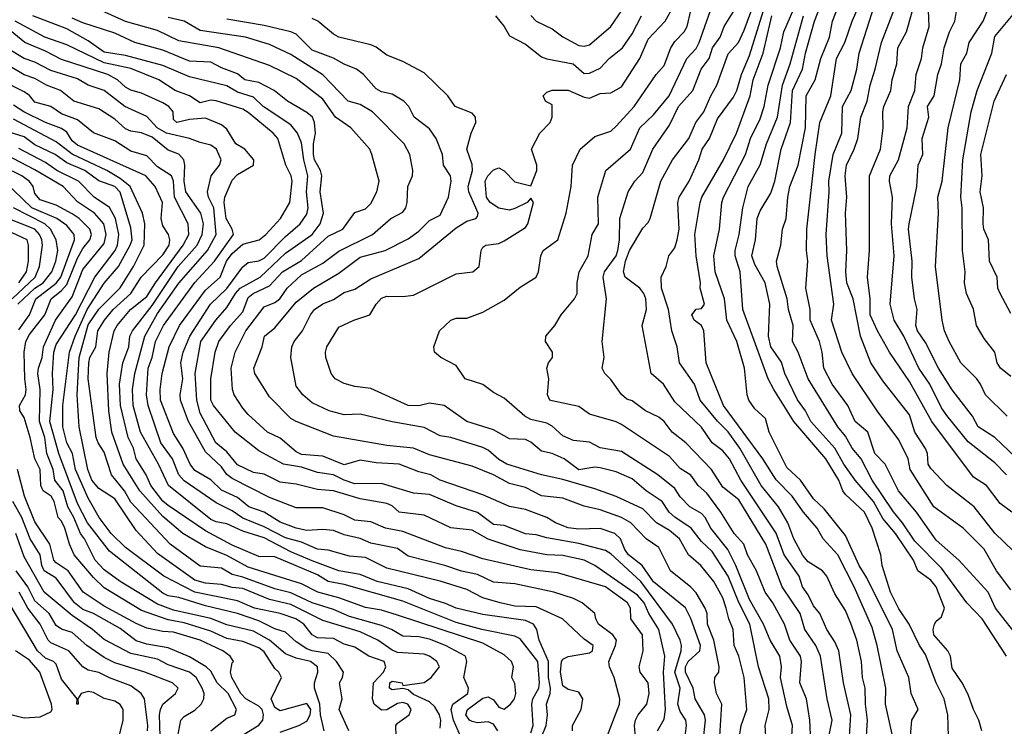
# Model space of a CAD drawing. Header units: metres. Extents: x -51132 to -49532, y -231222 to -229437.
# Tile 12 of 256: x -51084 to -50991, y -230987 to -230921. Entities that reach past the tile are written whole.
import ezdxf

# ---------------------------------------------------------------- set-up
doc = ezdxf.new("R2010")
doc.units = ezdxf.units.M
for name, color, linetype in [('CONTOUR_HALF', 8, 'Continuous'), ('CONTOUR_INDEX', 1, 'Continuous'), ('CONTOUR_INTER', 3, 'Continuous')]:
    doc.layers.add(name, color=color, linetype=linetype)

msp = doc.modelspace()

# ---------------------------------------------------------------- linework, layer by layer
at = {"layer": 'CONTOUR_HALF'}
for points, elevation in [([(-51005.694, -230987.759), (-51005.579, -230985.759), (-51006.258, -230982.759), (-51006.7, -230979.759), (-51007.08, -230978.903), (-51007.828, -230977.759), (-51008.477, -230976.259), (-51009.08, -230975.526), (-51009.58, -230974.493), (-51010.116, -230973.759), (-51010.41, -230972.759), (-51011.832, -230970.759), (-51012.58, -230968.727), (-51015.889, -230963.759), (-51016.94, -230961.759), (-51017.58, -230961.028), (-51018.58, -230960.258), (-51019.58, -230958.799), (-51022.08, -230956.41), (-51023.138, -230954.759), (-51024.291, -230953.759), (-51025.132, -230949.259), (-51024.731, -230947.759), (-51024.791, -230946.759), (-51024.971, -230946.259), (-51025.362, -230945.759), (-51026.722, -230944.759), (-51026.894, -230944.259), (-51026.689, -230943.259), (-51026.315, -230942.259), (-51025.08, -230940.137), (-51024.58, -230939.625), (-51024.398, -230939.259), (-51023.395, -230935.759), (-51022.281, -230933.759), (-51020.749, -230931.759), (-51020.106, -230930.259), (-51019.342, -230929.259), (-51018.707, -230927.759), (-51018.131, -230926.759), (-51017.08, -230923.832), (-51016.109, -230922.759), (-51015.58, -230921.607), (-51013.79, -230916.759)], 63.5), ([(-50990.484, -230966.759), (-50991.58, -230965.949), (-50992.867, -230964.259), (-50994.08, -230963.484), (-50997.989, -230958.259), (-51000.08, -230954.514), (-51001.958, -230951.759), (-51003.068, -230949.759), (-51003.745, -230948.259), (-51003.761, -230946.759), (-51004.012, -230944.759), (-51003.816, -230942.259), (-51003.834, -230935.259), (-51002.797, -230932.759), (-51002.549, -230930.759), (-51002.573, -230929.259), (-51002.479, -230928.759), (-51001.822, -230927.259), (-51001.684, -230926.259), (-51001.247, -230924.759), (-51001.169, -230923.259), (-51000.345, -230921.759), (-50998.958, -230916.759)], 68.5), ([(-50990.99, -230980.259), (-50993.259, -230976.759), (-50994.705, -230975.259), (-50997.08, -230972.01), (-50999.58, -230969.484), (-51000.72, -230967.759), (-51001.58, -230966.725), (-51003.57, -230963.759), (-51004.614, -230961.759), (-51005.44, -230960.759), (-51006.08, -230959.631), (-51006.783, -230958.759), (-51009.565, -230954.259), (-51010.524, -230951.759), (-51011.035, -230950.759), (-51010.964, -230949.259), (-51011.415, -230947.759), (-51011.54, -230946.759), (-51012.482, -230943.759), (-51012.557, -230943.259), (-51012.134, -230941.759), (-51011.972, -230940.259), (-51011.628, -230939.259), (-51011.484, -230937.259), (-51011.285, -230936.259), (-51010.515, -230934.259), (-51009.834, -230930.759), (-51009.763, -230927.759), (-51008.93, -230926.259), (-51008.381, -230924.259), (-51007.58, -230922.249), (-51007.279, -230920.759), (-51006.329, -230918.259)], 66.5), ([(-51035.58, -230920.242), (-51035.08, -230920.77), (-51033.58, -230921.466), (-51032.58, -230922.232), (-51031.08, -230923.046), (-51030.58, -230923.108), (-51030.08, -230922.971), (-51028.08, -230921.253), (-51026.692, -230919.259)], 60.5), ([(-50990.58, -230974.039), (-50991.901, -230972.259), (-50993.08, -230970.227), (-50995.042, -230968.259), (-50997.783, -230966.259), (-51000.013, -230962.759), (-51000.182, -230961.759), (-51001.08, -230959.995), (-51003.101, -230957.259), (-51005.441, -230953.759), (-51006.408, -230951.759), (-51007.383, -230948.759), (-51007.175, -230947.259), (-51007.788, -230942.759), (-51007.873, -230940.759), (-51007.596, -230936.759), (-51007.636, -230935.759), (-51007.222, -230933.259), (-51006.429, -230931.259), (-51006.357, -230928.759), (-51005.539, -230927.259), (-51005.018, -230925.259), (-51004.78, -230923.759), (-51003.355, -230919.259)], 67.5), ([(-50989.438, -230962.259), (-50992.08, -230959.757), (-50993.643, -230958.759), (-50994.179, -230957.759), (-50996.08, -230955.301), (-50997.364, -230953.259), (-50998.58, -230950.868), (-50999.315, -230949.759), (-50999.481, -230949.259), (-50999.353, -230947.759), (-50999.617, -230946.759), (-50999.842, -230944.759), (-50999.833, -230943.259), (-51000.151, -230940.259), (-51000.104, -230939.759), (-50999.384, -230936.259), (-50999.249, -230934.259), (-50998.821, -230933.259), (-50998.878, -230931.759), (-50998.255, -230929.759), (-50998.382, -230928.759), (-50997.761, -230927.759), (-50997.427, -230925.759), (-50997.057, -230924.759), (-50996.816, -230923.259), (-50996.332, -230921.759), (-50995.81, -230920.759), (-50995.56, -230919.259)], 69.5), ([(-51025.737, -230988.259), (-51025.869, -230986.759), (-51025.765, -230986.259), (-51025.512, -230985.759), (-51024.711, -230984.759), (-51024.496, -230983.759), (-51024.57, -230982.759), (-51025.336, -230981.759), (-51025.407, -230981.259), (-51025.045, -230979.759), (-51025.112, -230978.259), (-51026.214, -230976.759), (-51026.219, -230975.759), (-51026.519, -230975.259), (-51028.58, -230973.754), (-51033.08, -230972.46), (-51035.58, -230972.17), (-51040.08, -230971.14), (-51042.08, -230970.441), (-51043.58, -230970.094), (-51047.58, -230968.56), (-51049.218, -230968.259), (-51050.58, -230967.673), (-51052.08, -230967.507), (-51053.08, -230967.024), (-51055.08, -230966.354), (-51057.58, -230966.366), (-51060.08, -230965.377), (-51063.58, -230963.609), (-51064.08, -230963.228), (-51064.58, -230962.512), (-51066.08, -230961.117), (-51067.675, -230958.259), (-51068.435, -230956.259), (-51068.465, -230955.759), (-51068.217, -230954.259), (-51068.396, -230952.759), (-51068.188, -230951.759), (-51067.559, -230950.259), (-51065.599, -230947.259), (-51064.08, -230945.795), (-51062.58, -230943.766), (-51062.08, -230943.355), (-51061.08, -230943.218), (-51060.58, -230942.951), (-51058.58, -230940.927), (-51057.215, -230939.759), (-51056.58, -230938.84), (-51056.459, -230938.259), (-51056.599, -230936.759), (-51056.478, -230935.259), (-51056.865, -230933.759), (-51057.08, -230932.147), (-51057.457, -230931.259), (-51058.08, -230930.474), (-51060.669, -230928.759), (-51061.58, -230927.866), (-51063.08, -230927.398), (-51064.08, -230926.802), (-51067.58, -230925.983), (-51070.08, -230924.925), (-51073.58, -230923.976), (-51075.58, -230923.656), (-51077.08, -230922.59), (-51079.08, -230921.48), (-51082.272, -230920.259)], 58.5), ([(-51021.161, -230988.259), (-51020.975, -230986.759), (-51021.042, -230986.259), (-51021.58, -230985.444), (-51021.788, -230984.759), (-51021.574, -230983.259), (-51022.078, -230981.759), (-51021.472, -230979.759), (-51021.448, -230979.259), (-51021.587, -230978.759), (-51022.28, -230977.259), (-51025.262, -230973.259), (-51028.08, -230970.663), (-51028.58, -230970.354), (-51031.08, -230969.692), (-51034.08, -230969.175), (-51035.08, -230968.876), (-51036.08, -230968.786), (-51038.08, -230967.997), (-51039.08, -230967.93), (-51040.58, -230966.801), (-51042.58, -230966.16), (-51045.08, -230965.114), (-51046.58, -230964.993), (-51049.58, -230964.064), (-51052.08, -230964.098), (-51053.08, -230963.768), (-51054.08, -230963.254), (-51055.58, -230963.032), (-51057.08, -230962.54), (-51058.756, -230962.259), (-51061.08, -230961.027), (-51063.309, -230959.259), (-51065.323, -230956.759), (-51065.594, -230956.259), (-51065.595, -230954.259), (-51065.189, -230951.759), (-51064.828, -230950.759), (-51063.728, -230949.259), (-51062.58, -230948.005), (-51062.08, -230946.636), (-51061.614, -230946.259), (-51060.08, -230945.56), (-51058.871, -230944.259), (-51057.08, -230943.196), (-51054.58, -230940.898), (-51053.192, -230940.259), (-51052.08, -230938.693), (-51051.08, -230938.348), (-51050.58, -230937.856), (-51050.013, -230936.759), (-51049.786, -230935.759), (-51050.481, -230933.259), (-51050.679, -230932.759), (-51052.459, -230930.759), (-51053.887, -230929.759), (-51055.08, -230928.07), (-51057.58, -230926.127), (-51060.08, -230924.918), (-51064.832, -230923.259), (-51068.58, -230922.608), (-51070.58, -230921.631), (-51073.58, -230920.782), (-51075.855, -230919.759)], 59.5), ([(-51013.526, -230988.259), (-51013.613, -230986.759), (-51013.215, -230985.259), (-51013.249, -230984.259), (-51014.239, -230981.259), (-51015.03, -230977.259), (-51016.08, -230975.23), (-51017.061, -230972.759), (-51018.58, -230970.441), (-51019.58, -230969.506), (-51020.534, -230968.259), (-51022.08, -230967.241), (-51022.595, -230966.759), (-51023.252, -230965.759), (-51024.773, -230964.759), (-51026.08, -230963.63), (-51027.58, -230962.975), (-51029.08, -230962.606), (-51029.58, -230962.552), (-51031.08, -230962.787), (-51032.464, -230961.759), (-51033.58, -230961.271), (-51034.58, -230961.054), (-51035.58, -230960.192), (-51036.08, -230959.942), (-51037.58, -230959.891), (-51039.08, -230959.035), (-51041.58, -230958.277), (-51043.696, -230956.759), (-51045.08, -230956.538), (-51046.08, -230956.797), (-51047.08, -230956.783), (-51050.58, -230955.161), (-51052.08, -230954.981), (-51053.08, -230954.713), (-51053.914, -230954.259), (-51054.293, -230953.759), (-51054.784, -230952.259), (-51054.816, -230951.759), (-51054.711, -230951.259), (-51053.58, -230949.443), (-51052.164, -230948.759), (-51050.669, -230948.259), (-51050.063, -230947.259), (-51049.58, -230946.714), (-51049.08, -230946.514), (-51047.58, -230946.563), (-51046.58, -230946.433), (-51042.58, -230944.429), (-51041.01, -230944.259), (-51040.434, -230943.759), (-51040.227, -230942.259), (-51040.08, -230941.928), (-51039.811, -230941.759), (-51038.58, -230941.578), (-51038.08, -230941.353), (-51036.08, -230940.096), (-51035.852, -230939.759), (-51035.315, -230937.759), (-51035.58, -230937.35), (-51035.907, -230937.759), (-51037.08, -230938.312), (-51037.58, -230938.451), (-51038.58, -230938.294), (-51039.402, -230937.759), (-51039.727, -230937.259), (-51039.857, -230935.759), (-51039.615, -230935.259), (-51039.08, -230934.681), (-51038.58, -230934.487), (-51038.08, -230934.773), (-51037.08, -230935.816), (-51035.58, -230936.186), (-51035.027, -230934.759), (-51035.017, -230934.259), (-51035.518, -230932.759), (-51034.726, -230931.259), (-51033.771, -230930.259), (-51033.576, -230929.759), (-51033.58, -230928.607), (-51034.208, -230928.259), (-51034.426, -230927.759), (-51034.08, -230927.42), (-51033.58, -230927.21), (-51032.08, -230927.215), (-51030.58, -230927.893), (-51030.08, -230927.969), (-51029.08, -230927.536), (-51028.08, -230927.478), (-51027.08, -230926.918), (-51025.36, -230924.259), (-51024.58, -230922.458), (-51022.979, -230920.759), (-51022.427, -230919.759)], 61.5), ([(-51009.315, -230988.259), (-51009.422, -230986.259), (-51009.741, -230984.259), (-51010.351, -230982.759), (-51010.192, -230980.759), (-51010.305, -230980.259), (-51011.285, -230978.759), (-51011.803, -230977.259), (-51012.881, -230975.259), (-51013.591, -230974.259), (-51014.406, -230972.259), (-51015.25, -230970.759), (-51015.61, -230969.759), (-51016.525, -230968.759), (-51017.762, -230966.759), (-51019.08, -230964.983), (-51019.887, -230964.259), (-51020.58, -230963.293), (-51021.58, -230962.678), (-51022.58, -230961.559), (-51027.08, -230958.534), (-51027.58, -230958.286), (-51030.08, -230957.571), (-51031.08, -230956.873), (-51033.58, -230956.346), (-51033.78, -230956.259), (-51034.01, -230955.759), (-51033.9, -230954.259), (-51034.084, -230953.259), (-51033.92, -230952.759), (-51033.532, -230952.259), (-51033.542, -230951.759), (-51034.19, -230950.759), (-51034.163, -230950.259), (-51033.312, -230949.259), (-51032.738, -230948.259), (-51031.474, -230946.759), (-51031.236, -230946.259), (-51031.223, -230945.259), (-51031.037, -230944.259), (-51030.202, -230942.759), (-51029.823, -230940.759), (-51029.236, -230939.759), (-51029.301, -230937.259), (-51028.544, -230934.759), (-51026.22, -230932.759), (-51025.347, -230930.759), (-51024.08, -230929.531), (-51022.595, -230927.759), (-51020.936, -230924.259), (-51020.08, -230923.316), (-51019.792, -230922.759), (-51018.724, -230919.759)], 62.5), ([(-51001.331, -230989.259), (-51002.308, -230984.759), (-51002.3, -230983.259), (-51003.099, -230979.259), (-51003.58, -230977.569), (-51005.254, -230973.759), (-51006.794, -230970.759), (-51008.164, -230969.259), (-51008.724, -230968.259), (-51010.009, -230966.759), (-51011.08, -230965.261), (-51012.58, -230963.726), (-51013.819, -230961.759), (-51017.516, -230956.759), (-51019.144, -230952.759), (-51019.356, -230949.759), (-51019.585, -230949.259), (-51020.272, -230948.759), (-51020.47, -230948.259), (-51020.08, -230947.727), (-51019.58, -230947.687), (-51019.286, -230947.259), (-51019.7, -230945.759), (-51019.681, -230945.259), (-51020.078, -230942.759), (-51020.191, -230940.759), (-51019.702, -230937.759), (-51019.539, -230937.259), (-51017.521, -230933.759), (-51016.277, -230931.259), (-51015.023, -230927.759), (-51014.736, -230926.259), (-51013.793, -230923.759), (-51012.994, -230920.259)], 64.5), ([(-50996.42, -230987.759), (-50996.464, -230985.759), (-50996.834, -230984.259), (-50997.58, -230982.753), (-50998.58, -230980.086), (-50999.14, -230979.259), (-51000.109, -230977.259), (-51001.08, -230975.826), (-51001.845, -230974.259), (-51002.65, -230971.759), (-51002.774, -230970.759), (-51003.573, -230968.259), (-51004.293, -230966.759), (-51006.08, -230965.11), (-51006.334, -230964.759), (-51006.707, -230963.759), (-51007.928, -230961.759), (-51010.902, -230958.259), (-51012.788, -230955.259), (-51013.321, -230954.259), (-51015.691, -230947.759), (-51015.955, -230944.259), (-51016.406, -230942.759), (-51016.41, -230942.259), (-51016.036, -230940.759), (-51015.714, -230938.259), (-51015.211, -230936.259), (-51014.08, -230934.234), (-51013.472, -230932.259), (-51012.462, -230929.759), (-51011.985, -230926.759), (-51011.255, -230924.759), (-51010.015, -230920.259)], 65.5), ([(-50990.58, -230954.062), (-50991.545, -230953.259), (-50991.842, -230952.759), (-50992.069, -230951.759), (-50993.08, -230950.499), (-50993.787, -230949.259), (-50994.08, -230947.755), (-50994.737, -230946.259), (-50994.925, -230945.259), (-50994.862, -230944.259), (-50995.096, -230942.259), (-50995.139, -230938.259), (-50995.252, -230937.259), (-50995.067, -230933.759), (-50994.286, -230929.259), (-50993.724, -230927.259), (-50992.356, -230923.759), (-50992.08, -230922.208), (-50990.032, -230919.759)], 70.5), ([(-51031.68, -230987.259), (-51031.657, -230986.759), (-51030.855, -230985.259), (-51030.715, -230984.259), (-51031.08, -230983.634), (-51032.08, -230983.383), (-51032.58, -230983.024), (-51032.804, -230981.759), (-51032.713, -230980.759), (-51032.58, -230980.53), (-51032.08, -230980.287), (-51030.08, -230979.948), (-51029.794, -230979.759), (-51029.739, -230979.259), (-51030.58, -230978.664), (-51032.615, -230976.759), (-51035.08, -230975.644), (-51037.08, -230975.56), (-51038.449, -230975.259), (-51040.08, -230974.774), (-51041.58, -230974.014), (-51044.08, -230973.235), (-51049.08, -230971.999), (-51051.08, -230971.016), (-51052.58, -230970.873), (-51054.58, -230970.315), (-51055.58, -230970.231), (-51057.08, -230969.568), (-51058.58, -230969.179), (-51060.58, -230968.129), (-51062.58, -230967.332), (-51063.58, -230966.65), (-51065.08, -230965.881), (-51068.08, -230963.828), (-51068.58, -230963.259), (-51069.175, -230961.759), (-51070.26, -230960.259), (-51071.465, -230956.759), (-51071.603, -230955.759), (-51071.451, -230953.259), (-51071.076, -230952.259), (-51070.78, -230950.759), (-51070.009, -230949.259), (-51067.08, -230945.25), (-51065.232, -230943.259), (-51063.453, -230940.759), (-51063.584, -230940.259), (-51064.132, -230939.259), (-51064.331, -230937.759), (-51064.272, -230937.259), (-51063.58, -230935.665), (-51063.08, -230935.113), (-51061.565, -230934.259), (-51061.56, -230933.759), (-51062.398, -230932.759), (-51063.223, -230932.259), (-51064.08, -230930.866), (-51064.58, -230930.467), (-51066.08, -230929.843), (-51067.58, -230929.978), (-51068.775, -230930.259), (-51069.08, -230929.981), (-51069.118, -230929.259), (-51069.507, -230928.759), (-51070.08, -230928.399), (-51072.08, -230927.504), (-51073.08, -230927.223), (-51073.58, -230926.941), (-51074.326, -230926.259), (-51075.228, -230925.759), (-51079.58, -230924.361), (-51081.08, -230923.557), (-51083.008, -230922.759), (-51085.08, -230921.076)], 57.5), ([(-51017.897, -230988.259), (-51017.656, -230984.759), (-51018.16, -230983.759), (-51018.358, -230982.759), (-51018.335, -230982.259), (-51017.95, -230981.759), (-51017.926, -230981.259), (-51018.43, -230978.759), (-51019.027, -230977.259), (-51019.047, -230976.259), (-51019.22, -230975.759), (-51020.08, -230974.333), (-51020.58, -230973.795), (-51022.49, -230972.259), (-51023.58, -230970.06), (-51024.771, -230969.259), (-51026.205, -230967.759), (-51027.067, -230967.259), (-51029.08, -230966.531), (-51030.58, -230966.212), (-51032.58, -230965.459), (-51034.58, -230965.227), (-51036.08, -230964.461), (-51037.58, -230964.068), (-51039.08, -230963.265), (-51041.08, -230962.46), (-51045.08, -230961.391), (-51046.58, -230960.757), (-51049.08, -230960.503), (-51054.08, -230959.628), (-51057.58, -230958.277), (-51058.08, -230957.971), (-51060.08, -230955.945), (-51061.469, -230953.759), (-51061.541, -230953.259), (-51060.78, -230951.259), (-51060.555, -230950.259), (-51059.58, -230949.494), (-51057.58, -230947.071), (-51055.949, -230945.759), (-51053.58, -230944.372), (-51051.58, -230942.885), (-51049.247, -230942.259), (-51047.08, -230941.161), (-51046.08, -230940.441), (-51045.08, -230939.438), (-51044.08, -230938.922), (-51043.283, -230937.259), (-51043.032, -230935.759), (-51043.12, -230935.259), (-51043.763, -230934.259), (-51043.867, -230933.259), (-51044.461, -230931.759), (-51045.08, -230930.841), (-51046.514, -230929.759), (-51047.003, -230928.759), (-51047.482, -230928.259), (-51048.58, -230927.594), (-51049.58, -230927.376), (-51050.08, -230927.084), (-51051.281, -230925.759), (-51051.922, -230925.259), (-51053.08, -230924.798), (-51054.08, -230924.218), (-51056.08, -230923.462), (-51057.58, -230921.974), (-51058.08, -230921.759), (-51060.58, -230921.167), (-51064.08, -230920.576)], 60.5), ([(-51035.58, -230987.453), (-51035.366, -230986.759), (-51035.484, -230984.759), (-51035.386, -230984.259), (-51034.824, -230983.259), (-51034.767, -230982.759), (-51034.914, -230980.759), (-51036.58, -230978.644), (-51037.08, -230978.392), (-51040.174, -230977.759), (-51042.58, -230977.1), (-51047.58, -230975.095), (-51053.08, -230973.553), (-51054.58, -230973.265), (-51055.58, -230972.646), (-51059.58, -230970.962), (-51061.08, -230970.902), (-51063.58, -230969.852), (-51066.08, -230968.516), (-51069.58, -230966.133), (-51070.08, -230965.734), (-51071.212, -230964.259), (-51071.643, -230963.259), (-51072.595, -230961.759), (-51072.838, -230960.759), (-51073.322, -230959.759), (-51074.044, -230956.759), (-51074.158, -230954.759), (-51073.831, -230952.759), (-51073.276, -230951.259), (-51073.18, -230950.259), (-51072.932, -230949.759), (-51071.08, -230947.4), (-51068.648, -230943.759), (-51066.875, -230941.759), (-51066.395, -230940.759), (-51066.282, -230939.759), (-51066.515, -230938.759), (-51067.914, -230936.759), (-51068.072, -230935.759), (-51068.008, -230934.259), (-51068.106, -230933.759), (-51068.58, -230933.208), (-51069.58, -230932.835), (-51071.08, -230931.641), (-51072.08, -230931.219), (-51073.08, -230931.049), (-51073.58, -230930.837), (-51074.58, -230929.933), (-51076.08, -230928.982), (-51078.42, -230928.259), (-51079.684, -230927.259), (-51080.979, -230926.759), (-51082.08, -230926.116), (-51083.08, -230925.79), (-51085.58, -230924.327)], 56.5), ([(-51042.179, -230987.759), (-51042.832, -230986.259), (-51043.031, -230985.259), (-51042.877, -230984.759), (-51041.483, -230983.759), (-51041.43, -230983.259), (-51041.868, -230982.259), (-51041.591, -230980.759), (-51041.712, -230980.259), (-51043.58, -230979.257), (-51045.08, -230978.658), (-51046.08, -230978.433), (-51047.58, -230978.385), (-51048.63, -230977.759), (-51049.58, -230977.377), (-51052.58, -230976.537), (-51054.08, -230975.893), (-51056.08, -230975.269), (-51058.08, -230974.314), (-51059.58, -230973.933), (-51062.58, -230972.844), (-51063.58, -230972.595), (-51064.58, -230972.019), (-51066.58, -230971.829), (-51069.383, -230969.759), (-51073.08, -230965.838), (-51073.689, -230964.759), (-51074.883, -230963.259), (-51075.58, -230961.129), (-51076.15, -230960.259), (-51076.329, -230959.759), (-51077.07, -230954.259), (-51077.017, -230952.759), (-51076.923, -230952.259), (-51076.357, -230951.259), (-51076.164, -230949.759), (-51075.556, -230948.759), (-51074.745, -230947.759), (-51073.078, -230946.259), (-51072.126, -230944.759), (-51070.08, -230942.665), (-51069.491, -230941.759), (-51069.418, -230941.259), (-51069.564, -230940.759), (-51070.08, -230939.93), (-51070.232, -230939.259), (-51070.106, -230937.759), (-51070.814, -230936.259), (-51071.686, -230935.259), (-51078.08, -230932.39), (-51078.58, -230931.97), (-51079.08, -230931.155), (-51079.58, -230930.825), (-51081.075, -230930.259), (-51083.101, -230929.259), (-51084.08, -230928.63)], 55.5), ([(-51048.206, -230987.759), (-51048.222, -230986.759), (-51048.08, -230986.522), (-51046.995, -230985.759), (-51046.803, -230985.259), (-51047.123, -230984.759), (-51047.58, -230984.582), (-51048.08, -230984.674), (-51049.08, -230985.281), (-51049.58, -230985.32), (-51050.265, -230984.759), (-51050.425, -230984.259), (-51050.335, -230982.759), (-51049.391, -230981.759), (-51049.161, -230981.259), (-51049.328, -230980.759), (-51050.776, -230980.259), (-51052.08, -230979.404), (-51053.08, -230979.119), (-51054.08, -230978.59), (-51055.58, -230978.523), (-51056.08, -230978.258), (-51056.862, -230977.259), (-51057.617, -230976.759), (-51059.08, -230976.269), (-51061.471, -230975.759), (-51063.08, -230975.074), (-51067.08, -230974.242), (-51069.999, -230972.759), (-51073.58, -230970.057), (-51074.912, -230968.759), (-51076.055, -230967.259), (-51077.08, -230965.441), (-51078.28, -230962.759), (-51078.556, -230961.259), (-51079.084, -230960.259), (-51079.442, -230958.759), (-51079.464, -230956.759), (-51078.83, -230951.759), (-51078.31, -230950.259), (-51077.167, -230947.759), (-51075.58, -230945.303), (-51074.239, -230943.759), (-51073.134, -230941.759), (-51072.951, -230941.259), (-51073.08, -230940.127), (-51074.08, -230936.777), (-51074.579, -230936.259), (-51076.08, -230935.722), (-51077.404, -230934.759), (-51079.08, -230934.046), (-51080.176, -230933.259), (-51082.08, -230932.34), (-51083.08, -230931.6), (-51084.58, -230931.123)], 54.5), ([(-51054.96, -230987.259), (-51055.283, -230985.759), (-51055.361, -230984.759), (-51055.86, -230983.259), (-51055.851, -230982.759), (-51055.562, -230981.759), (-51055.592, -230981.259), (-51056.231, -230980.759), (-51057.58, -230980.439), (-51058.58, -230980.023), (-51060.074, -230978.759), (-51061.58, -230977.911), (-51064.08, -230977.303), (-51065.58, -230976.738), (-51069.08, -230975.957), (-51070.58, -230975.376), (-51074.08, -230973.245), (-51075.58, -230972.155), (-51076.425, -230971.259), (-51077.424, -230969.259), (-51077.8, -230968.759), (-51078.412, -230967.259), (-51078.992, -230966.259), (-51079.434, -230964.759), (-51080.218, -230963.759), (-51080.367, -230962.759), (-51080.944, -230961.259), (-51081.159, -230959.759), (-51081.635, -230958.259), (-51081.569, -230955.259), (-51081.787, -230953.759), (-51081.743, -230953.259), (-51081.388, -230952.259), (-51081.264, -230951.259), (-51080.155, -230948.759), (-51078.58, -230946.582), (-51077.58, -230944.013), (-51075.58, -230941.591), (-51075.407, -230940.759), (-51075.608, -230939.759), (-51076.501, -230938.759), (-51078.08, -230937.674), (-51079.437, -230936.259), (-51082.08, -230934.688), (-51084.844, -230933.259)], 53.5), ([(-51083.58, -230949.678), (-51082.577, -230948.259), (-51082.002, -230946.759), (-51080.08, -230945.32), (-51079.643, -230944.759), (-51078.359, -230941.259), (-51078.384, -230940.759), (-51079.08, -230939.907), (-51080.027, -230939.259), (-51082.35, -230938.259), (-51084.952, -230935.759)], 52.5), ([(-51084.195, -230946.759), (-51082.04, -230944.759), (-51081.646, -230943.759), (-51081.371, -230941.759), (-51081.418, -230941.259), (-51081.636, -230940.759), (-51082.089, -230940.259), (-51085.58, -230938.868)], 51.5), ([(-51064.08, -230988.548), (-51061.08, -230986.724), (-51060.715, -230986.259), (-51060.629, -230985.759), (-51060.78, -230985.259), (-51061.08, -230984.948), (-51062.314, -230984.259), (-51062.757, -230983.759), (-51063.624, -230982.259), (-51063.723, -230981.759), (-51063.58, -230980.887), (-51063.442, -230980.759), (-51063.772, -230980.259), (-51064.454, -230979.759), (-51066.58, -230978.754), (-51069.08, -230978.021), (-51070.08, -230977.941), (-51071.58, -230977.619), (-51072.58, -230977.18), (-51075.58, -230975.561), (-51077.558, -230974.259), (-51078.945, -230972.259), (-51080.08, -230971.503), (-51080.289, -230971.259), (-51080.676, -230969.759), (-51082.08, -230967.655), (-51083.049, -230965.259), (-51083.695, -230962.759)], 52.5), ([(-51068.68, -230987.759), (-51068.38, -230986.259), (-51068.08, -230985.896), (-51067.08, -230985.306), (-51066.498, -230984.759), (-51066.227, -230984.259), (-51066.218, -230983.759), (-51066.393, -230983.259), (-51066.952, -230982.259), (-51067.58, -230981.741), (-51069.58, -230981.071), (-51070.58, -230980.541), (-51073.08, -230980.011), (-51075.58, -230978.686), (-51076.66, -230977.759), (-51078.58, -230976.452), (-51081.196, -230974.259), (-51083.08, -230970.941), (-51083.867, -230968.759)], 51.5), ([(-51071.522, -230987.259), (-51071.482, -230986.759), (-51071.793, -230984.259), (-51072.108, -230983.759), (-51073.08, -230983.021), (-51075.08, -230982.299), (-51076.08, -230981.772), (-51077.08, -230981.569), (-51077.58, -230981.254), (-51078.891, -230979.759), (-51080.58, -230979.016), (-51080.831, -230978.759), (-51081.579, -230977.259), (-51082.736, -230975.759), (-51083.555, -230974.259)], 50.5), ([(-51085.08, -230985.517), (-51083.08, -230986.027), (-51081.58, -230985.925), (-51080.58, -230985.482), (-51080.465, -230985.259), (-51080.519, -230984.759), (-51081.627, -230981.759), (-51082.58, -230980.643), (-51083.882, -230979.759)], 49.5)]:
    msp.add_lwpolyline(points, dxfattribs=dict(at, elevation=elevation))
at = {"layer": 'CONTOUR_INDEX'}
for points, elevation in [([(-50990.91, -230957.759), (-50992.94, -230955.759), (-50993.399, -230954.759), (-50993.765, -230954.259), (-50995.266, -230952.759), (-50996.357, -230950.759), (-50996.792, -230949.759), (-50997.023, -230948.759), (-50997.635, -230943.759), (-50997.368, -230938.759), (-50997.407, -230937.259), (-50997.017, -230935.759), (-50996.454, -230930.759), (-50995.362, -230926.259), (-50995.268, -230924.759), (-50994.702, -230923.759), (-50994.49, -230922.759), (-50993.172, -230920.759), (-50992.576, -230919.259), (-50992.08, -230918.442), (-50989.58, -230915.471)], 70), ([(-50999.973, -230987.759), (-50999.841, -230986.259), (-50999.249, -230985.259), (-50999.904, -230983.759), (-51000.149, -230982.259), (-51001.215, -230979.759), (-51001.652, -230977.759), (-51004.08, -230972.922), (-51004.796, -230971.759), (-51006.08, -230968.939), (-51008.08, -230966.458), (-51009.08, -230965.514), (-51010.286, -230963.759), (-51011.58, -230962.583), (-51013.223, -230959.259), (-51013.58, -230957.98), (-51014.58, -230957.071), (-51015.134, -230956.259), (-51015.305, -230955.759), (-51015.528, -230953.259), (-51016.252, -230950.759), (-51017.198, -230948.759), (-51017.426, -230946.759), (-51018.302, -230944.259), (-51018.412, -230942.759), (-51017.886, -230940.259), (-51017.667, -230937.759), (-51017.519, -230937.259), (-51015.464, -230933.259), (-51014.982, -230931.759), (-51014.08, -230929.924), (-51013.687, -230928.759), (-51013.323, -230926.759), (-51012.169, -230923.259), (-51011.866, -230921.759), (-51009.58, -230916.47)], 65), ([(-51019.403, -230988.259), (-51019.198, -230986.259), (-51019.307, -230985.759), (-51020.16, -230984.259), (-51020.341, -230983.259), (-51021.083, -230981.759), (-51021.061, -230981.259), (-51020.832, -230980.759), (-51019.735, -230979.759), (-51019.681, -230979.259), (-51020.58, -230976.729), (-51021.08, -230975.714), (-51024.08, -230973.296), (-51025.128, -230971.759), (-51026.428, -230970.759), (-51026.778, -230970.259), (-51027.159, -230969.259), (-51027.69, -230968.759), (-51029.08, -230968.303), (-51031.08, -230968.352), (-51032.08, -230968.223), (-51033.277, -230967.759), (-51034.08, -230967.256), (-51036.08, -230966.524), (-51037.58, -230966.216), (-51040.08, -230965.135), (-51044.08, -230963.767), (-51044.963, -230963.259), (-51046.08, -230962.99), (-51047.912, -230962.259), (-51050.08, -230962.128), (-51051.58, -230961.889), (-51053.08, -230962.338), (-51055.08, -230961.526), (-51057.08, -230961.358), (-51057.58, -230961.094), (-51059.08, -230959.814), (-51060.254, -230959.259), (-51062.08, -230957.613), (-51062.58, -230957.02), (-51063.387, -230955.759), (-51063.539, -230955.259), (-51063.672, -230953.259), (-51063.313, -230951.759), (-51062.283, -230949.759), (-51060.58, -230947.519), (-51059.58, -230947.128), (-51059.122, -230946.759), (-51058.438, -230945.759), (-51057.08, -230944.539), (-51055.08, -230943.426), (-51053.58, -230942.302), (-51050.408, -230940.759), (-51048.717, -230939.259), (-51047.58, -230938.667), (-51047.293, -230938.259), (-51047.172, -230937.759), (-51047.121, -230936.259), (-51046.668, -230935.259), (-51046.631, -230934.759), (-51046.933, -230933.259), (-51047.44, -230932.259), (-51050.412, -230929.259), (-51051.58, -230928.567), (-51052.697, -230928.259), (-51055.08, -230925.773), (-51058.08, -230923.868), (-51060.08, -230922.937), (-51062.322, -230922.259), (-51066.58, -230921.646), (-51068.091, -230920.759), (-51069.58, -230920.409)], 60), ([(-51044.08, -230987.01), (-51044.008, -230986.259), (-51044.134, -230985.759), (-51044.58, -230985.004), (-51045.08, -230984.535), (-51046.58, -230983.859), (-51047.08, -230983.404), (-51047.58, -230983.277), (-51048.58, -230983.412), (-51048.829, -230983.259), (-51048.783, -230982.759), (-51048.58, -230982.581), (-51047.644, -230982.759), (-51047.58, -230982.996), (-51045.58, -230982.718), (-51044.934, -230982.259), (-51044.152, -230981.259), (-51044.376, -230980.759), (-51045.08, -230980.255), (-51045.58, -230980.072), (-51048.08, -230979.907), (-51048.58, -230979.693), (-51049.91, -230978.759), (-51051.58, -230977.959), (-51055.08, -230976.905), (-51058.08, -230975.406), (-51060.08, -230974.938), (-51062.58, -230973.927), (-51063.58, -230973.827), (-51064.58, -230973.528), (-51066.08, -230973.429), (-51067.08, -230973.146), (-51070.58, -230970.64), (-51072.58, -230968.493), (-51074.58, -230965.519), (-51076.08, -230964.53), (-51076.726, -230963.759), (-51077.119, -230962.759), (-51077.929, -230958.759), (-51078.122, -230955.759), (-51077.94, -230952.259), (-51077.08, -230949.205), (-51076.08, -230947.73), (-51074.08, -230945.73), (-51072.823, -230943.759), (-51071.818, -230941.759), (-51071.783, -230939.759), (-51071.985, -230938.759), (-51073.134, -230936.259), (-51074.08, -230935.484), (-51075.316, -230934.759), (-51078.58, -230933.209), (-51080.08, -230932.065), (-51084.08, -230929.925)], 55), ([(-51074.58, -230989.405), (-51073.799, -230986.259), (-51073.809, -230985.259), (-51074.08, -230984.776), (-51074.58, -230984.484), (-51075.58, -230984.222), (-51076.58, -230983.664), (-51077.08, -230983.568), (-51077.752, -230983.759), (-51078.049, -230984.259), (-51078.012, -230984.759), (-51078.136, -230984.759), (-51078.121, -230984.259), (-51079.58, -230982.419), (-51080.08, -230981.018), (-51080.346, -230980.759), (-51081.08, -230980.441), (-51081.82, -230979.759), (-51085.08, -230974.294)], 50)]:
    msp.add_lwpolyline(points, dxfattribs=dict(at, elevation=elevation))
at = {"layer": 'CONTOUR_INTER'}
for points, elevation in [([(-50989.433, -230971.259), (-50992.08, -230968.715), (-50994.003, -230966.259), (-50996.563, -230964.259), (-50998.08, -230962.669), (-50998.323, -230962.259), (-50998.399, -230961.259), (-50998.58, -230960.793), (-50999.561, -230959.259), (-51000.08, -230957.642), (-51002.58, -230954.465), (-51003.711, -230952.759), (-51004.679, -230950.259), (-51005.35, -230946.759), (-51005.961, -230945.259), (-51006.044, -230944.259), (-51005.962, -230942.259), (-51006.085, -230938.759), (-51005.932, -230937.259), (-51006.102, -230935.259), (-51005.99, -230934.259), (-51005.249, -230932.759), (-51004.904, -230931.759), (-51004.65, -230929.759), (-51004.033, -230928.259), (-51003.771, -230926.759), (-51003.279, -230925.259), (-51002.683, -230922.759), (-51000.024, -230915.759)], 68), ([(-50989.255, -230979.259), (-50992.008, -230975.759), (-50992.696, -230974.259), (-50995.439, -230971.259), (-50997.58, -230969.377), (-50999.422, -230966.759), (-51001.098, -230964.759), (-51002.363, -230962.259), (-51003.315, -230961.259), (-51003.989, -230959.259), (-51005.173, -230958.259), (-51005.868, -230956.759), (-51007.325, -230954.759), (-51008.09, -230953.259), (-51008.255, -230951.759), (-51008.513, -230950.759), (-51009.39, -230948.759), (-51009.378, -230947.759), (-51009.805, -230945.759), (-51009.594, -230943.259), (-51009.714, -230942.259), (-51009.702, -230940.259), (-51008.919, -230933.259), (-51008.488, -230930.259), (-51007.458, -230927.759), (-51006.925, -230924.259), (-51006.143, -230922.759), (-51005.443, -230920.759), (-51003.924, -230917.259)], 67), ([(-50993.284, -230987.259), (-50993.564, -230986.259), (-50994.085, -230985.259), (-50994.58, -230983.848), (-50995.149, -230982.759), (-50996.08, -230981.394), (-50996.215, -230980.259), (-50996.463, -230979.759), (-50997.805, -230978.259), (-50997.868, -230977.759), (-50997.74, -230977.259), (-50997.58, -230976.963), (-50997.08, -230976.564), (-50996.783, -230975.759), (-50997.572, -230973.759), (-50998.08, -230973.121), (-50999.298, -230972.259), (-50999.693, -230971.259), (-51001.381, -230968.759), (-51002.58, -230967.355), (-51003.432, -230965.759), (-51005.169, -230963.759), (-51006.225, -230962.259), (-51007.088, -230960.759), (-51009.334, -230958.259), (-51009.828, -230957.259), (-51010.58, -230956.235), (-51011.747, -230953.759), (-51012.08, -230952.71), (-51013.082, -230951.259), (-51013.28, -230950.259), (-51013.158, -230947.259), (-51013.612, -230945.259), (-51014.58, -230943.552), (-51014.84, -230942.759), (-51014.526, -230941.259), (-51014.342, -230939.259), (-51014.08, -230938.531), (-51013.08, -230936.875), (-51012.686, -230935.759), (-51012.094, -230932.759), (-51011.221, -230930.259), (-51011.047, -230927.259), (-51010.111, -230925.259), (-51009.826, -230923.759), (-51008.989, -230920.759), (-51007.818, -230917.759)], 66), ([(-51023.7, -230987.259), (-51023.08, -230986.145), (-51022.941, -230985.259), (-51023.136, -230981.759), (-51023.027, -230980.259), (-51023.581, -230977.759), (-51024.518, -230976.259), (-51024.947, -230975.259), (-51025.58, -230974.534), (-51029.58, -230971.77), (-51030.58, -230971.264), (-51032.58, -230970.822), (-51034.08, -230970.755), (-51036.58, -230970.277), (-51039.58, -230969.293), (-51041.08, -230968.464), (-51043.08, -230968.241), (-51045.58, -230967.052), (-51047.907, -230966.759), (-51048.58, -230966.162), (-51049.08, -230965.96), (-51051.58, -230965.498), (-51054.08, -230964.754), (-51055.58, -230964.649), (-51057.58, -230964.131), (-51059.08, -230963.937), (-51060.58, -230963.2), (-51061.58, -230963.03), (-51063.08, -230962.341), (-51064.08, -230961.109), (-51065.107, -230960.259), (-51066.58, -230957.474), (-51066.907, -230956.259), (-51067.036, -230953.759), (-51066.521, -230950.759), (-51065.098, -230948.759), (-51064.08, -230947.589), (-51063.278, -230946.259), (-51062.83, -230945.759), (-51060.959, -230944.759), (-51058.58, -230942.5), (-51056.08, -230940.734), (-51055.338, -230939.759), (-51055.022, -230938.759), (-51055.314, -230936.759), (-51055.176, -230935.259), (-51055.297, -230934.759), (-51055.871, -230933.759), (-51055.968, -230933.259), (-51055.959, -230932.259), (-51055.773, -230931.259), (-51055.853, -230930.259), (-51056.05, -230929.759), (-51056.58, -230929.319), (-51058.403, -230928.259), (-51059.631, -230927.259), (-51061.08, -230926.504), (-51062.38, -230926.259), (-51063.08, -230925.678), (-51064.58, -230925.118), (-51065.58, -230924.597), (-51067.58, -230924.52), (-51070.08, -230923.474), (-51072.714, -230922.759), (-51074.58, -230921.882), (-51077.58, -230920.923), (-51078.58, -230920.485)], 59), ([(-51016.016, -230987.759), (-51015.858, -230986.759), (-51015.335, -230985.259), (-51015.571, -230982.259), (-51016.077, -230980.259), (-51016.526, -230979.259), (-51016.616, -230977.759), (-51017.015, -230976.759), (-51017.246, -230975.759), (-51017.58, -230974.795), (-51018.428, -230973.259), (-51019.648, -230971.759), (-51020.797, -230970.759), (-51021.652, -230969.259), (-51022.58, -230968.477), (-51023.79, -230967.759), (-51025.08, -230966.437), (-51027.58, -230965.289), (-51029.58, -230964.567), (-51032.58, -230963.708), (-51034.58, -230963.276), (-51037.824, -230962.259), (-51038.58, -230961.821), (-51039.58, -230960.945), (-51040.08, -230960.697), (-51043.08, -230959.765), (-51044.08, -230959.623), (-51045.58, -230958.817), (-51048.58, -230958.309), (-51051.58, -230957.584), (-51053.08, -230957.644), (-51054.487, -230957.259), (-51056.08, -230956.512), (-51056.954, -230955.759), (-51057.58, -230954.948), (-51058.09, -230952.259), (-51057.988, -230951.259), (-51057.766, -230950.759), (-51056.98, -230949.759), (-51056.233, -230948.259), (-51055.862, -230947.759), (-51055.08, -230947.244), (-51054.08, -230946.849), (-51053.08, -230946.167), (-51052.08, -230945.86), (-51050.58, -230944.891), (-51046.08, -230943.002), (-51042.58, -230940.127), (-51041.58, -230939.508), (-51040.719, -230939.259), (-51040.58, -230939.058), (-51040.499, -230938.759), (-51041.382, -230936.759), (-51041.464, -230936.259), (-51041.031, -230934.759), (-51041.08, -230934.186), (-51041.59, -230932.759), (-51041.176, -230931.259), (-51040.724, -230930.259), (-51040.775, -230929.759), (-51041.08, -230929.372), (-51042.656, -230928.759), (-51043.364, -230927.759), (-51045.58, -230925.6), (-51047.58, -230924.547), (-51049.08, -230923.939), (-51050.08, -230923.183), (-51050.58, -230922.962), (-51053.58, -230922.247), (-51054.08, -230921.985), (-51055.563, -230920.759), (-51056.08, -230920.517)], 61), ([(-51011.123, -230988.259), (-51011.05, -230986.759), (-51011.58, -230984.985), (-51012.177, -230982.259), (-51012.058, -230981.259), (-51012.226, -230980.259), (-51013.139, -230978.759), (-51013.748, -230977.259), (-51015.08, -230974.957), (-51016.343, -230971.759), (-51017.091, -230970.259), (-51018.697, -230968.259), (-51019.241, -230967.259), (-51019.58, -230966.884), (-51020.666, -230966.259), (-51021.58, -230965.334), (-51022.08, -230964.547), (-51023.669, -230963.259), (-51027.08, -230961.087), (-51029.08, -230960.747), (-51030.08, -230960.196), (-51031.58, -230960.057), (-51032.58, -230959.598), (-51033.58, -230958.707), (-51034.08, -230958.433), (-51035.58, -230958.095), (-51036.145, -230957.759), (-51038.08, -230956.072), (-51039.08, -230955.543), (-51040.08, -230954.804), (-51041.718, -230954.259), (-51042.58, -230953.032), (-51044.024, -230952.259), (-51044.608, -230951.759), (-51044.666, -230951.259), (-51044.134, -230949.759), (-51043.08, -230948.784), (-51042.58, -230948.577), (-51041.58, -230948.591), (-51040.08, -230948.03), (-51038.08, -230946.895), (-51036.58, -230945.673), (-51035.064, -230944.759), (-51034.851, -230944.259), (-51034.633, -230942.759), (-51034.429, -230942.259), (-51033.051, -230941.259), (-51032.879, -230940.759), (-51032.271, -230938.759), (-51031.793, -230936.259), (-51031.683, -230934.259), (-51030.94, -230932.759), (-51029.58, -230931.55), (-51028.08, -230931.052), (-51027.58, -230930.604), (-51025.9, -230928.759), (-51023.829, -230925.759), (-51023.08, -230924.899), (-51022.449, -230923.259), (-51022.08, -230922.675), (-51021.202, -230921.759), (-51020.929, -230921.259), (-51020.568, -230919.759)], 62), ([(-51038.891, -230920.259), (-51038.071, -230921.259), (-51037.58, -230922.147), (-51036.08, -230922.904), (-51034.58, -230924.087), (-51034.08, -230924.293), (-51031.619, -230924.759), (-51030.58, -230925.653), (-51030.08, -230925.617), (-51029.08, -230925.158), (-51028.235, -230924.259), (-51026.985, -230923.259), (-51026.08, -230921.951), (-51025.21, -230920.259)], 61), ([(-51007.833, -230988.759), (-51007.328, -230986.259), (-51007.781, -230984.259), (-51008.411, -230980.259), (-51008.841, -230979.259), (-51009.9, -230977.759), (-51010.334, -230976.259), (-51011.998, -230973.759), (-51013.557, -230969.759), (-51016.08, -230965.615), (-51017.58, -230964.426), (-51018.647, -230962.759), (-51021.032, -230960.259), (-51022.325, -230959.259), (-51023.08, -230958.259), (-51023.58, -230957.862), (-51024.817, -230957.259), (-51026.08, -230956.319), (-51026.58, -230956.175), (-51027.08, -230955.748), (-51028.08, -230954.34), (-51028.653, -230953.759), (-51028.898, -230953.259), (-51028.716, -230952.259), (-51028.895, -230950.759), (-51028.467, -230946.759), (-51028.8, -230944.759), (-51028.666, -230944.259), (-51027.587, -230942.759), (-51027.413, -230942.259), (-51027.252, -230941.259), (-51027.236, -230939.259), (-51026.439, -230936.759), (-51025.818, -230935.759), (-51025.08, -230934.929), (-51024.147, -230932.759), (-51022.58, -230930.503), (-51021.721, -230928.759), (-51020.4, -230927.259), (-51019.61, -230925.259), (-51018.864, -230924.259), (-51018.534, -230923.259), (-51017.837, -230922.259), (-51017.447, -230921.259), (-51016.504, -230919.759)], 63), ([(-51004.107, -230987.759), (-51004.006, -230986.259), (-51004.207, -230984.759), (-51004.213, -230983.259), (-51004.481, -230982.259), (-51004.578, -230980.759), (-51005.009, -230978.759), (-51005.58, -230977.182), (-51006.08, -230975.982), (-51007.08, -230974.404), (-51007.825, -230972.759), (-51008.236, -230972.259), (-51009.58, -230971.427), (-51010.08, -230970.825), (-51010.928, -230969.259), (-51011.471, -230967.759), (-51012.366, -230966.259), (-51013.991, -230964.259), (-51015.981, -230960.759), (-51017.08, -230959.223), (-51018.08, -230958.229), (-51019.709, -230956.259), (-51020.244, -230954.759), (-51021.626, -230952.759), (-51021.853, -230951.259), (-51022.359, -230949.759), (-51022.658, -230947.759), (-51023.332, -230945.759), (-51023.345, -230944.759), (-51022.889, -230943.759), (-51022.63, -230942.759), (-51022.08, -230942.008), (-51021.845, -230941.259), (-51021.664, -230940.259), (-51021.789, -230937.759), (-51021.683, -230937.259), (-51020.737, -230935.759), (-51019.817, -230933.759), (-51019.514, -230932.759), (-51018.831, -230931.759), (-51018.08, -230929.919), (-51016.58, -230927.887), (-51016.262, -230927.259), (-51015.832, -230925.759), (-51015.08, -230923.983), (-51013.755, -230919.759)], 64), ([(-50990.978, -230963.259), (-50992.08, -230962.155), (-50994.58, -230960.175), (-50996.58, -230957.7), (-50997.08, -230956.987), (-50998.172, -230954.759), (-50999.182, -230953.259), (-51000.595, -230950.259), (-51001.496, -230948.759), (-51001.891, -230947.259), (-51001.512, -230942.759), (-51001.768, -230939.759), (-51001.66, -230937.259), (-51001.937, -230935.759), (-51001.912, -230935.259), (-51001.107, -230933.759), (-51000.292, -230930.759), (-51000.169, -230928.759), (-50999.585, -230927.259), (-50999.455, -230925.759), (-50998.954, -230924.259), (-50998.831, -230923.259), (-50998.223, -230921.259), (-50998.29, -230919.759)], 69), ([(-51028.615, -230988.259), (-51027.258, -230984.759), (-51027.227, -230984.259), (-51027.776, -230982.259), (-51028.201, -230981.259), (-51028.254, -230980.759), (-51027.623, -230979.259), (-51027.539, -230978.759), (-51027.877, -230978.259), (-51029.226, -230977.259), (-51029.487, -230976.759), (-51029.58, -230976.25), (-51030.766, -230975.259), (-51031.58, -230974.836), (-51033.413, -230974.259), (-51037.08, -230973.479), (-51039.08, -230973.314), (-51040.58, -230972.606), (-51042.08, -230972.305), (-51043.649, -230971.759), (-51047.08, -230970.899), (-51048.08, -230970.17), (-51050.58, -230969.669), (-51051.58, -230969.222), (-51053.08, -230968.895), (-51054.08, -230968.491), (-51055.08, -230968.379), (-51056.58, -230968.471), (-51057.58, -230968.254), (-51059.08, -230967.704), (-51060.58, -230966.753), (-51062.01, -230966.259), (-51063.08, -230965.383), (-51064.58, -230964.701), (-51065.58, -230963.747), (-51067.08, -230962.857), (-51067.52, -230962.259), (-51068.206, -230960.759), (-51069.08, -230959.378), (-51070.286, -230956.259), (-51070.329, -230955.259), (-51070.141, -230953.759), (-51069.475, -230951.259), (-51068.528, -230949.259), (-51066.08, -230945.965), (-51064.706, -230944.759), (-51064.098, -230943.259), (-51063.58, -230942.515), (-51062.58, -230941.653), (-51061.051, -230941.259), (-51060.41, -230940.759), (-51059.062, -230939.259), (-51058.159, -230937.759), (-51057.966, -230935.759), (-51058.051, -230935.259), (-51058.537, -230934.259), (-51059.311, -230931.759), (-51059.73, -230931.259), (-51062.08, -230929.32), (-51062.58, -230929.014), (-51065.08, -230928.216), (-51065.58, -230928.166), (-51066.58, -230928.4), (-51067.58, -230927.754), (-51068.927, -230927.259), (-51070.466, -230926.259), (-51073.08, -230925.191), (-51075.58, -230924.662), (-51079.08, -230922.962), (-51081.156, -230922.259), (-51083.914, -230920.759)], 58), ([(-51034.952, -230988.759), (-51034.131, -230986.759), (-51034.026, -230985.759), (-51034.122, -230984.759), (-51033.763, -230983.759), (-51033.746, -230983.259), (-51033.913, -230982.259), (-51033.907, -230980.759), (-51034.803, -230978.759), (-51035.018, -230977.759), (-51035.32, -230977.259), (-51036.08, -230976.907), (-51040.08, -230976.361), (-51042.58, -230975.762), (-51043.58, -230975.314), (-51045.08, -230974.864), (-51047.08, -230973.931), (-51049.978, -230973.259), (-51051.58, -230972.597), (-51053.58, -230972.269), (-51056.08, -230971.337), (-51058.08, -230970.466), (-51060.58, -230969.158), (-51062.58, -230968.532), (-51064.08, -230967.86), (-51065.08, -230967.662), (-51065.58, -230967.435), (-51069.54, -230964.259), (-51070.474, -230962.259), (-51072.164, -230959.259), (-51072.872, -230956.759), (-51072.926, -230955.259), (-51072.72, -230953.759), (-51071.758, -230950.259), (-51070.58, -230948.137), (-51068.58, -230945.292), (-51065.891, -230942.259), (-51065.089, -230940.759), (-51065.287, -230938.259), (-51065.79, -230937.259), (-51065.88, -230936.759), (-51065.541, -230935.259), (-51064.771, -230934.259), (-51064.599, -230933.759), (-51065.036, -230932.759), (-51065.58, -230932.363), (-51066.58, -230932.137), (-51067.58, -230931.736), (-51069.734, -230931.259), (-51070.599, -230930.759), (-51071.58, -230929.684), (-51073.645, -230928.759), (-51075.58, -230927.253), (-51077.08, -230926.748), (-51078.08, -230926.157), (-51080.58, -230925.389), (-51082.08, -230924.6), (-51083.08, -230924.245), (-51084.58, -230923.348)], 57), ([(-51038.686, -230987.259), (-51039.08, -230986.61), (-51039.58, -230986.417), (-51040.58, -230986.495), (-51041.08, -230986.389), (-51041.319, -230986.259), (-51041.68, -230985.759), (-51041.53, -230985.259), (-51040.08, -230984.188), (-51039.58, -230984.062), (-51039.08, -230984.341), (-51038.58, -230985.043), (-51038.08, -230985.231), (-51037.47, -230984.759), (-51037.093, -230984.259), (-51036.976, -230983.759), (-51037.08, -230982.825), (-51037.362, -230982.259), (-51037.215, -230981.259), (-51037.383, -230980.759), (-51038.08, -230980.115), (-51040.08, -230979.039), (-51048.08, -230976.397), (-51049.58, -230975.941), (-51051.08, -230975.693), (-51053.58, -230974.78), (-51055.549, -230974.259), (-51057.08, -230973.466), (-51062.08, -230971.921), (-51064.08, -230970.816), (-51066.08, -230970.012), (-51068.22, -230968.759), (-51070.08, -230967.162), (-51072.236, -230964.759), (-51073.793, -230962.259), (-51074.859, -230959.259), (-51075.131, -230957.259), (-51075.304, -230953.759), (-51075.103, -230951.759), (-51074.636, -230949.759), (-51074.376, -230949.259), (-51073.117, -230947.759), (-51071.58, -230946.548), (-51070.779, -230945.259), (-51068.177, -230941.759), (-51067.653, -230940.759), (-51067.696, -230939.759), (-51069, -230937.259), (-51069.08, -230935.759), (-51069.265, -230935.259), (-51070.58, -230934.412), (-51071.58, -230933.373), (-51073.08, -230932.933), (-51074.58, -230931.962), (-51076.58, -230931.226), (-51078.08, -230929.989), (-51079.58, -230929.434), (-51080.58, -230928.76), (-51082.08, -230928.341), (-51082.58, -230927.716), (-51083.08, -230927.364), (-51086.08, -230925.883)], 56), ([(-50990.58, -230948.135), (-50991.579, -230946.259), (-50991.789, -230945.759), (-50991.858, -230944.759), (-50992.566, -230943.259), (-50992.667, -230941.259), (-50993.091, -230940.259), (-50993.174, -230939.759), (-50993.124, -230938.259), (-50993.444, -230936.759), (-50993.243, -230935.259), (-50993.381, -230933.259), (-50992.14, -230928.259), (-50990.982, -230925.759)], 71), ([(-51052.651, -230987.259), (-51053.544, -230985.259), (-51053.252, -230984.259), (-51053.509, -230982.759), (-51053.231, -230982.259), (-51053.136, -230981.759), (-51053.79, -230980.759), (-51054.58, -230980), (-51056.08, -230979.761), (-51056.58, -230979.559), (-51057.58, -230978.897), (-51058.58, -230978.012), (-51059.58, -230977.689), (-51061.08, -230976.943), (-51063.08, -230976.251), (-51066.08, -230975.526), (-51068.58, -230974.756), (-51069.58, -230974.612), (-51070.08, -230974.351), (-51075.08, -230970.415), (-51077.155, -230967.759), (-51078.08, -230965.955), (-51079.819, -230961.259), (-51080.689, -230958.259), (-51080.35, -230955.259), (-51080.439, -230953.759), (-51080.288, -230951.759), (-51080.08, -230951.049), (-51078.275, -230948.259), (-51076.46, -230944.759), (-51074.557, -230942.259), (-51074.328, -230941.759), (-51074.198, -230940.759), (-51074.527, -230939.259), (-51075.08, -230938.227), (-51076.511, -230937.259), (-51077.985, -230935.759), (-51080.015, -230934.759), (-51081.08, -230933.988), (-51083.58, -230932.684)], 54), ([(-51059.08, -230987.37), (-51057.319, -230986.759), (-51056.58, -230986.354), (-51056.266, -230985.759), (-51056.213, -230985.259), (-51056.58, -230984.678), (-51059.08, -230985.386), (-51059.58, -230985.067), (-51059.933, -230984.259), (-51058.96, -230982.259), (-51059.194, -230981.759), (-51059.58, -230981.42), (-51060.58, -230979.835), (-51061.08, -230979.484), (-51062.58, -230978.878), (-51064.08, -230978.612), (-51065.58, -230977.897), (-51068.08, -230977.129), (-51069.58, -230976.863), (-51072.08, -230975.967), (-51075.58, -230973.856), (-51076.58, -230972.893), (-51078.395, -230970.759), (-51078.847, -230969.759), (-51079.272, -230968.259), (-51079.58, -230967.616), (-51079.901, -230967.259), (-51080.269, -230965.759), (-51080.54, -230965.259), (-51081.293, -230964.759), (-51081.533, -230964.259), (-51081.573, -230962.759), (-51082.091, -230961.759), (-51082.531, -230959.759), (-51083.08, -230957.906), (-51083.478, -230957.259), (-51083.53, -230956.759), (-51082.965, -230955.759), (-51082.888, -230955.259), (-51083.028, -230954.259), (-51083.087, -230951.759), (-51082.917, -230950.759), (-51082.58, -230950.103), (-51081.147, -230948.259), (-51080.545, -230946.759), (-51079.58, -230945.992), (-51079.08, -230945.429), (-51078.08, -230942.948), (-51077.58, -230942.055), (-51076.938, -230941.259), (-51076.777, -230940.759), (-51076.935, -230940.259), (-51077.934, -230939.259), (-51078.58, -230938.8), (-51080.08, -230938.012), (-51081.58, -230937.484), (-51082.08, -230936.895), (-51082.25, -230936.259), (-51082.58, -230935.772), (-51083.294, -230935.259), (-51085.08, -230934.371)], 53), ([(-51083.672, -230947.259), (-51082.08, -230945.781), (-51081.304, -230945.259), (-51080.503, -230944.259), (-51080.098, -230943.259), (-51079.93, -230942.259), (-51080.092, -230941.259), (-51080.627, -230940.259), (-51081.133, -230939.759), (-51084.08, -230938.255)], 52), ([(-51083.592, -230945.259), (-51082.854, -230944.259), (-51082.674, -230943.259), (-51082.661, -230941.759), (-51082.79, -230941.259), (-51087.119, -230939.259)], 51), ([(-51065.58, -230987.255), (-51064.08, -230986.073), (-51063.317, -230985.759), (-51063.185, -230985.259), (-51063.95, -230983.759), (-51064.999, -230982.759), (-51065.58, -230981.668), (-51066.026, -230981.259), (-51067.58, -230980.318), (-51069.58, -230979.47), (-51071.58, -230979.139), (-51072.58, -230978.82), (-51074.08, -230977.649), (-51076.58, -230976.25), (-51077.58, -230975.868), (-51078.372, -230975.259), (-51080.08, -230972.932), (-51081.215, -230972.259), (-51081.441, -230971.759), (-51081.594, -230970.759), (-51082.53, -230969.259), (-51083.294, -230967.259), (-51084.143, -230965.759)], 52), ([(-51070.325, -230987.759), (-51070.397, -230985.759), (-51070.3, -230985.259), (-51070.08, -230984.762), (-51068.886, -230983.759), (-51068.64, -230983.259), (-51069.167, -230982.759), (-51071.766, -230981.759), (-51074.58, -230980.886), (-51075.58, -230980.392), (-51077.202, -230979.259), (-51078.58, -230978.049), (-51079.58, -230977.737), (-51080.08, -230977.37), (-51080.74, -230976.259), (-51082.08, -230975.058), (-51082.738, -230973.759), (-51083.847, -230972.259)], 51)]:
    msp.add_lwpolyline(points, dxfattribs=dict(at, elevation=elevation))

doc.saveas('drawing.dxf')
